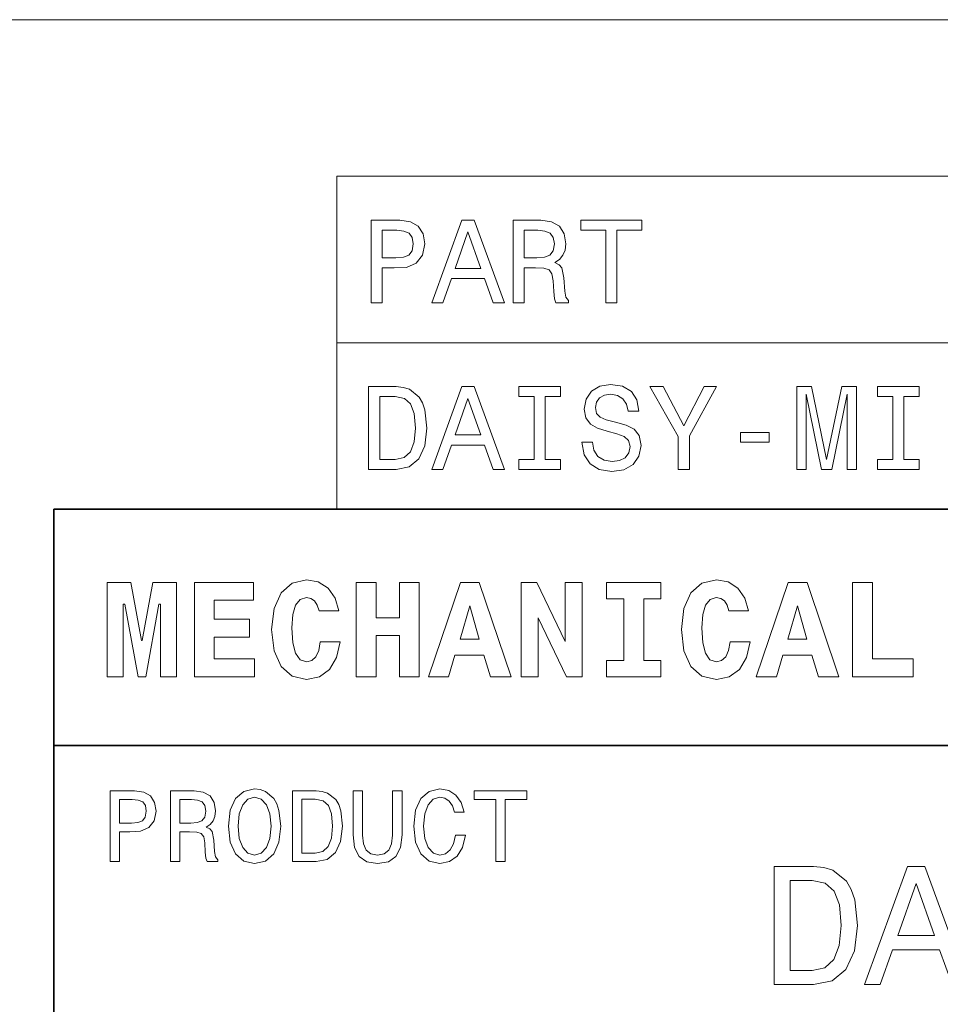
# Model space of a CAD drawing. Extents: x 0 to 420, y 0 to 297.
# Tile 17 of 32: x 219 to 258, y 49 to 91. Entities that reach past the tile are written whole.
import ezdxf

# ---------------------------------------------------------------- set-up
doc = ezdxf.new("R2010")
doc.units = 0

msp = doc.modelspace()

# ---------------------------------------------------------------- linework, layer by layer
at = {"color": 230, "lineweight": 13}
msp.add_line((70.173004, 90.721497), (349.826996, 90.721497), dxfattribs=at)
at = {"color": 7, "lineweight": 13}
for p, q in [((231.982697, 84.093658), (410, 84.093658)), ((231.982697, 84.093658), (231.982697, 70)), ((231.982697, 77.046829), (410, 77.046829)), ((231.982697, 70), (410, 70))]:
    msp.add_line(p, q, dxfattribs=at)
at = {"color": 7, "lineweight": 35}
for p, q in [((220, 10), (220, 70)), ((220, 70), (410, 70)), ((220, 60), (350, 60))]:
    msp.add_line(p, q, dxfattribs=at)
at = {"color": 7, "lineweight": 13}
for points in [[(233.436584, 78.73703), (233.900558, 78.73703), (233.900558, 80.214699), (234.414978, 80.214699), (234.934433, 80.239914), (235.347977, 80.416428), (235.615265, 80.759361), (235.706039, 81.228386), (235.635437, 81.662102), (235.433701, 81.979828), (235.100845, 82.171471), (234.646957, 82.23703), (233.436584, 82.23703)], [(236.003586, 78.73703), (236.46756, 78.73703), (236.835724, 79.765846), (238.232697, 79.765846), (238.600845, 78.73703), (239.074921, 78.73703), (237.79393, 82.242073), (237.279526, 82.242073)], [(239.44812, 78.73703), (239.91713, 78.73703), (239.91713, 80.214699), (240.39624, 80.214699), (240.749268, 80.19957), (240.971176, 80.12896), (241.092209, 79.962532), (241.142639, 79.664986), (241.167862, 79.21109), (241.19812, 78.913544), (241.258636, 78.73703), (241.788177, 78.73703), (241.788177, 78.832848), (241.67218, 78.97406), (241.631836, 79.236313), (241.596527, 79.801147), (241.510788, 80.219742), (241.394806, 80.350861), (241.213242, 80.446686), (241.414978, 80.572762), (241.556183, 80.749275), (241.646957, 80.971176), (241.677216, 81.238472), (241.606613, 81.662102), (241.404892, 81.979828), (241.072037, 82.171471), (240.618149, 82.23703), (239.44812, 82.23703)], [(243.376785, 78.73703), (243.840759, 78.73703), (243.840759, 81.8134), (244.899841, 81.8134), (244.899841, 82.23703), (242.312668, 82.23703), (242.312668, 81.8134), (243.376785, 81.8134)], [(234.520874, 81.808357), (234.823471, 81.778099), (235.04538, 81.682274), (235.176498, 81.50576), (235.221893, 81.228386), (235.171463, 80.935875), (235.035294, 80.759361), (234.803299, 80.668587), (234.48558, 80.643372), (233.900558, 80.643372), (233.900558, 81.808357)], [(236.997101, 80.194519), (237.536728, 81.737747), (238.076355, 80.194519)], [(240.487015, 81.808357), (240.794662, 81.778099), (241.01152, 81.682274), (241.147675, 81.50576), (241.193069, 81.228386), (241.142639, 80.935875), (241.00647, 80.759361), (240.77449, 80.668587), (240.456757, 80.643372), (239.91713, 80.643372), (239.91713, 81.808357)], [(234.495667, 75.190201), (233.330673, 75.190201), (233.330673, 71.690201), (234.495667, 71.690201), (235.04538, 71.801155), (235.453873, 72.139046), (235.706039, 72.688759), (235.796814, 73.440201), (235.716125, 74.206772), (235.615265, 74.509369), (235.474045, 74.751442), (235.065552, 75.079247), (234.798264, 75.159943)], [(236.003586, 71.690201), (236.46756, 71.690201), (236.835724, 72.719017), (238.232697, 72.719017), (238.600845, 71.690201), (239.074921, 71.690201), (237.79393, 75.195244), (237.279526, 75.195244)], [(240.340759, 72.113831), (239.695236, 72.113831), (239.695236, 71.690201), (241.450272, 71.690201), (241.450272, 72.113831), (240.804749, 72.113831), (240.804749, 74.766571), (241.450272, 74.766571), (241.450272, 75.190201), (239.695236, 75.190201), (239.695236, 74.766571), (240.340759, 74.766571)], [(242.811951, 72.8451), (242.353012, 72.8451), (242.453873, 72.310516), (242.706039, 71.917145), (243.09436, 71.680115), (243.618866, 71.594383), (244.138321, 71.675072), (244.526642, 71.896973), (244.773758, 72.244957), (244.864548, 72.703888), (244.788895, 73.117432), (244.577072, 73.384727), (244.234131, 73.561241), (243.775208, 73.69236), (243.381836, 73.788185), (243.124634, 73.899132), (242.978378, 74.060516), (242.932983, 74.312683), (242.978378, 74.539627), (243.109497, 74.711098), (243.311234, 74.827087), (243.588608, 74.867432), (243.871033, 74.817001), (244.092926, 74.680832), (244.239182, 74.453888), (244.309784, 74.146255), (244.768723, 74.146255), (244.768723, 74.156342), (244.688034, 74.630402), (244.450989, 74.983429), (244.077805, 75.20533), (243.573471, 75.280975), (243.119583, 75.20533), (242.766556, 74.993515), (242.539612, 74.665703), (242.458923, 74.242073), (242.52449, 73.863831), (242.716125, 73.606628), (243.018723, 73.435158), (243.432266, 73.304031), (243.840759, 73.188042), (244.148407, 73.077087), (244.335007, 72.915703), (244.400558, 72.653458), (244.340042, 72.386169), (244.183701, 72.184441), (243.946671, 72.058357), (243.639038, 72.018013), (243.296097, 72.073486), (243.033844, 72.234871), (242.867416, 72.497116)], [(246.907043, 71.690201), (246.907043, 73.107346), (248.0569, 75.195244), (247.53241, 75.195244), (246.670013, 73.536026), (245.797546, 75.195244), (245.237747, 75.195244), (246.438034, 73.077087), (246.438034, 71.690201)], [(251.456039, 71.690201), (251.84436, 71.690201), (251.84436, 74.867432), (252.499985, 71.690201), (252.933701, 71.690201), (253.58429, 74.867432), (253.58429, 71.690201), (253.977661, 71.690201), (253.977661, 75.190201), (253.362381, 75.190201), (252.716843, 72.103745), (252.076355, 75.190201), (251.456039, 75.190201)], [(255.520874, 72.113831), (254.875351, 72.113831), (254.875351, 71.690201), (256.630402, 71.690201), (256.630402, 72.113831), (255.984863, 72.113831), (255.984863, 74.766571), (256.630402, 74.766571), (256.630402, 75.190201), (254.875351, 75.190201), (254.875351, 74.766571), (255.520874, 74.766571)], [(234.460358, 74.771614), (234.843643, 74.695961), (235.105896, 74.463974), (235.262238, 74.05043), (235.312668, 73.440201), (235.257187, 72.850143), (235.100845, 72.4366), (234.833557, 72.189484), (234.460358, 72.108788), (233.799698, 72.108788), (233.799698, 74.771614)], [(236.997101, 73.14769), (237.536728, 74.690918), (238.076355, 73.14769)], [(249.070587, 72.8451), (250.291046, 72.8451), (250.291046, 73.243515), (249.070587, 73.243515)], [(222.265137, 66.907776), (222.265137, 62.90778), (222.945251, 62.90778), (222.945251, 65.991356), (223.014404, 65.991356), (223.573486, 62.90778), (223.896255, 62.90778), (224.443802, 65.991356), (224.518738, 65.991356), (224.518738, 62.90778), (225.204605, 62.90778), (225.204605, 66.907776), (224.201736, 66.907776), (223.746399, 64.440918), (223.723343, 64.440918), (223.268005, 66.907776)], [(225.959656, 66.907776), (225.959656, 62.90778), (228.501434, 62.90778), (228.501434, 63.668587), (226.789627, 63.668587), (226.789627, 64.585014), (228.282425, 64.585014), (228.282425, 65.351585), (226.789627, 65.351585), (226.789627, 66.146973), (228.455338, 66.146973), (228.455338, 66.907776)], [(231.285309, 64.394814), (231.216141, 64.025932), (231.095093, 63.760807), (230.922195, 63.599422), (230.708939, 63.54755), (230.426514, 63.634003), (230.236313, 63.9049), (230.121033, 64.354462), (230.086456, 64.982704), (230.121033, 65.541786), (230.242081, 65.945244), (230.432281, 66.187317), (230.697403, 66.268013), (230.887604, 66.227661), (231.043228, 66.123917), (231.158508, 65.945244), (231.233429, 65.703171), (232.0634, 65.703171), (231.907776, 66.244957), (231.613831, 66.659943), (231.198853, 66.925072), (230.703171, 67.017288), (230.092224, 66.873199), (229.625366, 66.469742), (229.325653, 65.806915), (229.221909, 64.907776), (229.325653, 64.002884), (229.625366, 63.340057), (230.092224, 62.9366), (230.703171, 62.798271), (231.244965, 62.90778), (231.677231, 63.219017), (231.976944, 63.720459), (232.126801, 64.394814)], [(232.806915, 66.907776), (232.806915, 62.90778), (233.648407, 62.90778), (233.648407, 64.654175), (234.639771, 64.654175), (234.639771, 62.90778), (235.47551, 62.90778), (235.47551, 66.907776), (234.639771, 66.907776), (234.639771, 65.409218), (233.648407, 65.409218), (233.648407, 66.907776)], [(237.216141, 66.907776), (235.861664, 62.90778), (236.708939, 62.90778), (236.979828, 63.824207), (238.213257, 63.824207), (238.495682, 62.90778), (239.360229, 62.90778), (238.011536, 66.907776)], [(239.786743, 66.907776), (239.786743, 62.90778), (240.507202, 62.90778), (240.507202, 65.403458), (241.711823, 62.90778), (242.374634, 62.90778), (242.374634, 66.907776), (241.654175, 66.907776), (241.654175, 64.400574), (240.44957, 66.907776)], [(244.132568, 66.216141), (244.132568, 63.599422), (243.400574, 63.599422), (243.400574, 62.90778), (245.706055, 62.90778), (245.706055, 63.599422), (244.97406, 63.599422), (244.97406, 66.216141), (245.706055, 66.216141), (245.706055, 66.907776), (243.400574, 66.907776), (243.400574, 66.216141)], [(248.634003, 64.394814), (248.564835, 64.025932), (248.443802, 63.760807), (248.270889, 63.599422), (248.057632, 63.54755), (247.775208, 63.634003), (247.585007, 63.9049), (247.469742, 64.354462), (247.43515, 64.982704), (247.469742, 65.541786), (247.590775, 65.945244), (247.780975, 66.187317), (248.046112, 66.268013), (248.236313, 66.227661), (248.391937, 66.123917), (248.507202, 65.945244), (248.582123, 65.703171), (249.412109, 65.703171), (249.256485, 66.244957), (248.96254, 66.659943), (248.547546, 66.925072), (248.05188, 67.017288), (247.440918, 66.873199), (246.97406, 66.469742), (246.674347, 65.806915), (246.570602, 64.907776), (246.674347, 64.002884), (246.97406, 63.340057), (247.440918, 62.9366), (248.05188, 62.798271), (248.593658, 62.90778), (249.02594, 63.219017), (249.325653, 63.720459), (249.475494, 64.394814)], [(251.095093, 66.907776), (249.740631, 62.90778), (250.587891, 62.90778), (250.858795, 63.824207), (252.092224, 63.824207), (252.374634, 62.90778), (253.239197, 62.90778), (251.890488, 66.907776)], [(256.386169, 62.90778), (256.386169, 63.668587), (254.657059, 63.668587), (254.657059, 66.907776), (253.815552, 66.907776), (253.815552, 62.90778)], [(237.608063, 65.91066), (238.005768, 64.498558), (237.198853, 64.498558)], [(251.48703, 65.91066), (251.88472, 64.498558), (251.077805, 64.498558)], [(222.389053, 55.087173), (222.786743, 55.087173), (222.786743, 56.353745), (223.227661, 56.353745), (223.672913, 56.375359), (224.027374, 56.526653), (224.256485, 56.820602), (224.33429, 57.222622), (224.273773, 57.594379), (224.100861, 57.866714), (223.815567, 58.030979), (223.426514, 58.087173), (222.389053, 58.087173)], [(224.939484, 55.087173), (225.341492, 55.087173), (225.341492, 56.353745), (225.752167, 56.353745), (226.054749, 56.340775), (226.244965, 56.280258), (226.348709, 56.137608), (226.391937, 55.882561), (226.413544, 55.493515), (226.439484, 55.238472), (226.491348, 55.087173), (226.945251, 55.087173), (226.945251, 55.169308), (226.845825, 55.290344), (226.811234, 55.515129), (226.780975, 55.999279), (226.707489, 56.358067), (226.608063, 56.470459), (226.452454, 56.552593), (226.625366, 56.66066), (226.746399, 56.811958), (226.824203, 57.002159), (226.850143, 57.231266), (226.789627, 57.594379), (226.616714, 57.866714), (226.331406, 58.030979), (225.942368, 58.087173), (224.939484, 58.087173)], [(227.394806, 56.587173), (227.472626, 55.912823), (227.697403, 55.415703), (228.047546, 55.108788), (228.505768, 55.005039), (228.959656, 55.108788), (229.314117, 55.415703), (229.534576, 55.912823), (229.616714, 56.587173), (229.534576, 57.257202), (229.439484, 57.529537), (229.314117, 57.754322), (228.959656, 58.061237), (228.743515, 58.139046), (228.505768, 58.169308), (228.043228, 58.061237), (227.693085, 57.758644), (227.472626, 57.261524)], [(231.103745, 58.087173), (230.105194, 58.087173), (230.105194, 55.087173), (231.103745, 55.087173), (231.574921, 55.182274), (231.925079, 55.471901), (232.141205, 55.943081), (232.219025, 56.587173), (232.149857, 57.244232), (232.0634, 57.503601), (231.942368, 57.711094), (231.592224, 57.992073), (231.363113, 58.061237)], [(232.677231, 56.228382), (232.737747, 55.688038), (232.927948, 55.30331), (233.247833, 55.082851), (233.710373, 55.005039), (234.168594, 55.082851), (234.48848, 55.30331), (234.67868, 55.683716), (234.743515, 56.228382), (234.743515, 58.087173), (234.341492, 58.087173), (234.341492, 56.206772), (234.302597, 55.839336), (234.185883, 55.575645), (233.98703, 55.420025), (233.710373, 55.368153), (233.425079, 55.420025), (233.226227, 55.575645), (233.109512, 55.835011), (233.074921, 56.206772), (233.074921, 58.087173), (232.677231, 58.087173)], [(237.01297, 56.202446), (236.926514, 55.839336), (236.783859, 55.579967), (236.585022, 55.420025), (236.351593, 55.368153), (236.070602, 55.445965), (235.850143, 55.679394), (235.703171, 56.059795), (235.655624, 56.587173), (235.703171, 57.110229), (235.845825, 57.494953), (236.066284, 57.728386), (236.351593, 57.810516), (236.559082, 57.767288), (236.736313, 57.646252), (236.874634, 57.451729), (236.969742, 57.183716), (237.380402, 57.183716), (237.250717, 57.594379), (237.02594, 57.905617), (236.719025, 58.100143), (236.351593, 58.169308), (235.893372, 58.061237), (235.543228, 57.758644), (235.318451, 57.261524), (235.240631, 56.587173), (235.318451, 55.912823), (235.543228, 55.415703), (235.893372, 55.108788), (236.351593, 55.005039), (236.753601, 55.087173), (237.077805, 55.31628), (237.306915, 55.69236), (237.427948, 56.202446)], [(238.716141, 55.087173), (239.113831, 55.087173), (239.113831, 57.72406), (240.021606, 57.72406), (240.021606, 58.087173), (237.804031, 58.087173), (237.804031, 57.72406), (238.716141, 57.72406)], [(223.318451, 57.719738), (223.577805, 57.693802), (223.768005, 57.611668), (223.880402, 57.460373), (223.919312, 57.222622), (223.876083, 56.971901), (223.759369, 56.820602), (223.560516, 56.742794), (223.288177, 56.72118), (222.786743, 56.72118), (222.786743, 57.719738)], [(225.829971, 57.719738), (226.093658, 57.693802), (226.279541, 57.611668), (226.396255, 57.460373), (226.435165, 57.222622), (226.391937, 56.971901), (226.275223, 56.820602), (226.07637, 56.742794), (225.804031, 56.72118), (225.341492, 56.72118), (225.341492, 57.719738)], [(227.809799, 56.587173), (227.857346, 57.110229), (228, 57.494953), (228.220459, 57.728386), (228.505768, 57.810516), (228.786743, 57.728386), (229.007202, 57.490631), (229.149857, 57.105904), (229.201736, 56.587173), (229.149857, 56.064117), (229.007202, 55.679394), (228.786743, 55.445965), (228.505768, 55.368153), (228.220459, 55.445965), (228, 55.679394), (227.857346, 56.059795)], [(231.073486, 57.728386), (231.402023, 57.663544), (231.626801, 57.464695), (231.760803, 57.110229), (231.804031, 56.587173), (231.756485, 56.081409), (231.622482, 55.726944), (231.393372, 55.515129), (231.073486, 55.445965), (230.507202, 55.445965), (230.507202, 57.728386)], [(252.161377, 54.881123), (250.497116, 54.881123), (250.497116, 49.881123), (252.161377, 49.881123), (252.946686, 50.039623), (253.530258, 50.522331), (253.890488, 51.307636), (254.020172, 52.381123), (253.904892, 53.476223), (253.760803, 53.908501), (253.559082, 54.254322), (252.97551, 54.722622), (252.593658, 54.837894)], [(254.315567, 49.881123), (254.978394, 49.881123), (255.504318, 51.350864), (257.5, 51.350864), (258.02594, 49.881123), (258.703156, 49.881123), (256.873199, 54.888329), (256.138336, 54.888329)], [(252.110947, 54.283138), (252.658508, 54.175072), (253.033142, 53.843658), (253.256485, 53.25288), (253.328537, 52.381123), (253.249283, 51.538181), (253.02594, 50.947407), (252.644089, 50.594379), (252.110947, 50.479107), (251.167145, 50.479107), (251.167145, 54.283138)], [(255.734863, 51.963257), (256.505768, 54.167866), (257.276672, 51.963257)]]:
    msp.add_lwpolyline(points, close=True, dxfattribs=at)

doc.saveas('drawing.dxf')
